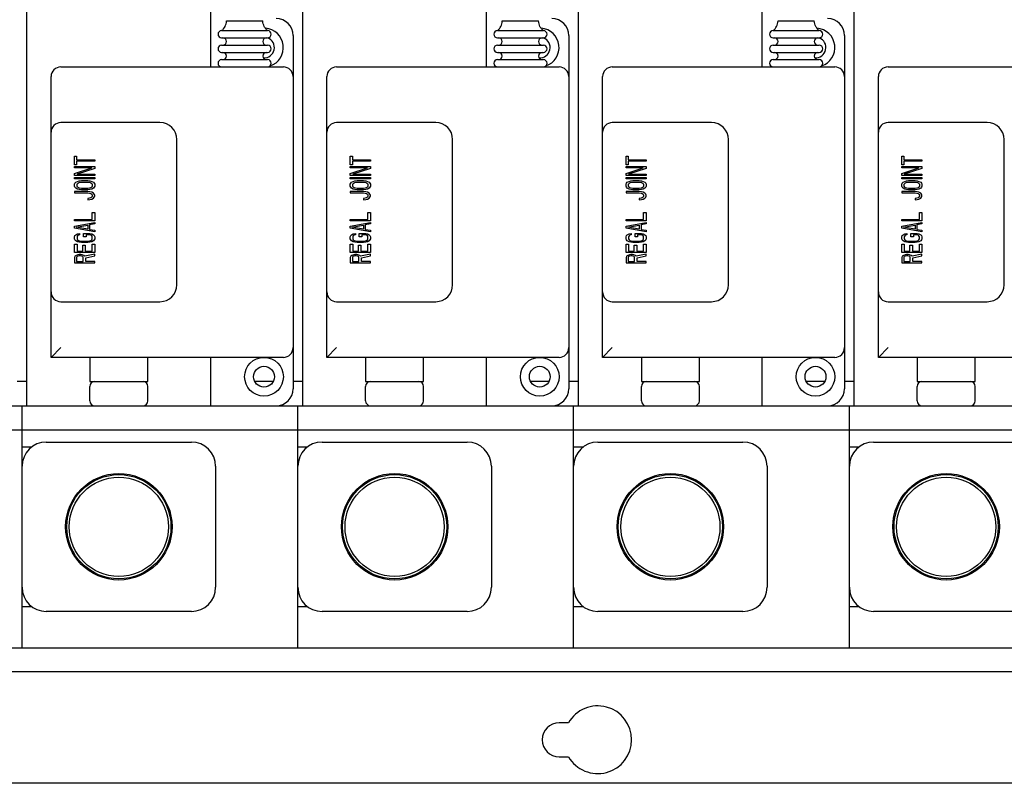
# Model space of a CAD drawing. Header units: millimetres. Extents: x 0 to 1678, y 0 to 1186.
# Tile 6 of 17: x 748 to 952, y 440 to 598. Entities that reach past the tile are written whole.
import ezdxf

# ---------------------------------------------------------------- set-up
doc = ezdxf.new("R2010")
doc.units = ezdxf.units.MM
doc.header["$LTSCALE"] = 92.51
doc.layers.get('0').update_dxf_attribs({"linetype": 'CONTINUOUS'})
doc.layers.add('02___PRT_ALL_AXES', color=7, linetype='CONTINUOUS')
doc.layers.add('13_ALL_COSM_SKETCH', color=7, linetype='CONTINUOUS')

msp = doc.modelspace()

# ---------------------------------------------------------------- linework, layer by layer
at = {"color": 7, "linetype": 'Continuous'}
for p, q in [((749.87, 518.43), (749.87, 605.93)), ((787.87, 588.43), (787.87, 605.93)), ((806.87, 518.43), (806.87, 605.93)), ((844.87, 588.43), (844.87, 605.93)), ((863.87, 518.43), (863.87, 605.93)), ((901.87, 588.43), (901.87, 605.93)), ((920.87, 518.43), (920.87, 605.93)), ((804.87, 594.93), (804.87, 521.93)), ((861.87, 594.93), (861.87, 521.93)), ((918.87, 594.93), (918.87, 521.93)), ((756.87, 588.43), (802.87, 588.43)), ((813.87, 588.43), (859.87, 588.43)), ((870.87, 588.43), (916.87, 588.43)), ((927.87, 588.43), (973.87, 588.43)), ((754.87, 528.43), (754.87, 586.43)), ((811.87, 528.43), (811.87, 586.43)), ((868.87, 528.43), (868.87, 586.43)), ((925.87, 528.43), (925.87, 586.43)), ((777.37, 576.93), (756.87, 576.93)), ((834.37, 576.93), (813.87, 576.93)), ((891.37, 576.93), (870.87, 576.93)), ((948.37, 576.93), (927.87, 576.93)), ((780.87, 543.43), (780.87, 573.43)), ((837.87, 543.43), (837.87, 573.43)), ((894.87, 543.43), (894.87, 573.43)), ((951.87, 543.43), (951.87, 573.43)), ((756.87, 539.93), (777.37, 539.93)), ((813.87, 539.93), (834.37, 539.93)), ((870.87, 539.93), (891.37, 539.93)), ((927.87, 539.93), (948.37, 539.93)), ((754.87, 528.43), (756.87, 530.43)), ((811.87, 528.43), (813.87, 530.43)), ((868.87, 528.43), (870.87, 530.43)), ((925.87, 528.43), (927.87, 530.43)), ((802.87, 528.43), (754.87, 528.43)), ((762.87, 528.43), (762.87, 523.43)), ((774.87, 523.43), (774.87, 528.43)), ((787.87, 518.43), (787.87, 528.43)), ((859.87, 528.43), (811.87, 528.43)), ((819.87, 528.43), (819.87, 523.43)), ((831.87, 523.43), (831.87, 528.43)), ((844.87, 518.43), (844.87, 528.43)), ((916.87, 528.43), (868.87, 528.43)), ((876.87, 528.43), (876.87, 523.43)), ((888.87, 523.43), (888.87, 528.43)), ((901.87, 518.43), (901.87, 528.43)), ((973.87, 528.43), (925.87, 528.43)), ((933.87, 528.43), (933.87, 523.43)), ((945.87, 523.43), (945.87, 528.43)), ((762.87, 523.43), (774.87, 523.43)), ((819.87, 523.43), (831.87, 523.43)), ((876.87, 523.43), (888.87, 523.43)), ((933.87, 523.43), (945.87, 523.43)), ((762.87, 519.43), (762.87, 522.43)), ((774.87, 519.43), (774.87, 522.43)), ((819.87, 519.43), (819.87, 522.43)), ((831.87, 519.43), (831.87, 522.43)), ((876.87, 519.43), (876.87, 522.43)), ((888.87, 519.43), (888.87, 522.43)), ((933.87, 519.43), (933.87, 522.43)), ((945.87, 519.43), (945.87, 522.43)), ((569.87, 518.43), (1155.87, 518.43)), ((748.87, 468.43), (748.87, 518.43)), ((805.87, 468.43), (805.87, 518.43)), ((862.87, 468.43), (862.87, 518.43)), ((919.87, 468.43), (919.87, 518.43)), ((577.87, 513.43), (1147.87, 513.43)), ((753.87, 510.93), (783.87, 510.93)), ((810.87, 510.93), (840.87, 510.93)), ((867.87, 510.93), (897.87, 510.93)), ((924.87, 510.93), (954.87, 510.93)), ((748.87, 509.93), (750.87, 509.93)), ((805.87, 509.93), (807.87, 509.93)), ((862.87, 509.93), (864.87, 509.93)), ((919.87, 509.93), (921.87, 509.93)), ((788.87, 505.93), (788.87, 480.93)), ((845.87, 505.93), (845.87, 480.93)), ((902.87, 505.93), (902.87, 480.93)), ((748.87, 476.93), (750.87, 476.93)), ((805.87, 476.93), (807.87, 476.93)), ((862.87, 476.93), (864.87, 476.93)), ((919.87, 476.93), (921.87, 476.93)), ((783.87, 475.93), (753.87, 475.93)), ((840.87, 475.93), (810.87, 475.93)), ((897.87, 475.93), (867.87, 475.93)), ((954.87, 475.93), (924.87, 475.93)), ((569.87, 468.43), (1155.87, 468.43))]:
    msp.add_line(p, q, dxfattribs=at)
at = {"color": 3, "linetype": 'Continuous'}
for p, q in [((749.87, 523.43), (747.87, 523.43)), ((800.77, 523.43), (796.98, 523.43)), ((806.87, 523.43), (804.87, 523.43)), ((857.77, 523.43), (853.98, 523.43)), ((863.87, 523.43), (861.87, 523.43)), ((914.77, 523.43), (910.98, 523.43)), ((920.87, 523.43), (918.87, 523.43)), ((1152.87, 463.43), (572.87, 463.43)), ((861.81, 452.93), (859.87, 452.93)), ((859.87, 445.93), (861.81, 445.93)), ((1189.77, 440.43), (694.37, 440.43))]:
    msp.add_line(p, q, dxfattribs=at)
at = {"color": 7, "linetype": 'Continuous'}
for centre, radius in [((768.87, 493.43), 11), ((768.87, 493.43), 10.77), ((768.87, 493.43), 10.25), ((825.87, 493.43), 11), ((825.87, 493.43), 10.77), ((825.87, 493.43), 10.25), ((882.87, 493.43), 11), ((882.87, 493.43), 10.77), ((882.87, 493.43), 10.25), ((939.87, 493.43), 11), ((939.87, 493.43), 10.77), ((939.87, 493.43), 10.25)]:
    msp.add_circle(centre, radius, dxfattribs=at)
for centre, radius, start, end in [((801.37, 594.93), 3.5, 0, 90), ((858.37, 594.93), 3.5, 0, 90), ((915.37, 594.93), 3.5, 0, 90), ((756.87, 586.43), 2, 90, 180), ((802.87, 586.43), 2, 0, 90), ((813.87, 586.43), 2, 90, 180), ((859.87, 586.43), 2, 0, 90), ((870.87, 586.43), 2, 90, 180), ((916.87, 586.43), 2, 0, 90), ((927.87, 586.43), 2, 90, 180), ((756.87, 574.93), 2, 90, 180), ((777.37, 573.43), 3.5, 0, 90), ((813.87, 574.93), 2, 90, 180), ((834.37, 573.43), 3.5, 0, 90), ((870.87, 574.93), 2, 90, 180), ((891.37, 573.43), 3.5, 0, 90), ((927.87, 574.93), 2, 90, 180), ((948.37, 573.43), 3.5, 0, 90), ((777.37, 543.43), 3.5, 270, 360), ((834.37, 543.43), 3.5, 270, 360), ((891.37, 543.43), 3.5, 270, 360), ((948.37, 543.43), 3.5, 270, 360), ((756.87, 541.93), 2, 180, 270), ((813.87, 541.93), 2, 180, 270), ((870.87, 541.93), 2, 180, 270), ((927.87, 541.93), 2, 180, 270), ((802.87, 530.43), 2, 270, 360), ((859.87, 530.43), 2, 270, 360), ((916.87, 530.43), 2, 270, 360), ((763.87, 522.43), 1, 90, 180), ((773.87, 522.43), 1, 0, 90), ((820.87, 522.43), 1, 90, 180), ((830.87, 522.43), 1, 0, 90), ((877.87, 522.43), 1, 90, 180), ((887.87, 522.43), 1, 0, 90), ((934.87, 522.43), 1, 90, 180), ((944.87, 522.43), 1, 0, 90), ((801.37, 521.93), 3.5, 270, 360), ((858.37, 521.93), 3.5, 270, 360), ((915.37, 521.93), 3.5, 270, 360), ((763.87, 519.43), 1, 180, 270), ((773.87, 519.43), 1, 270, 360), ((820.87, 519.43), 1, 180, 270), ((830.87, 519.43), 1, 270, 360), ((877.87, 519.43), 1, 180, 270), ((887.87, 519.43), 1, 270, 360), ((934.87, 519.43), 1, 180, 270), ((944.87, 519.43), 1, 270, 360), ((753.87, 505.93), 5, 90, 180), ((783.87, 505.93), 5, 0, 90), ((810.87, 505.93), 5, 90, 180), ((840.87, 505.93), 5, 0, 90), ((867.87, 505.93), 5, 90, 180), ((897.87, 505.93), 5, 0, 90), ((924.87, 505.93), 5, 90, 180), ((753.87, 480.93), 5, 180, 270), ((783.87, 480.93), 5, 270, 360), ((810.87, 480.93), 5, 180, 270), ((840.87, 480.93), 5, 270, 360), ((867.87, 480.93), 5, 180, 270), ((897.87, 480.93), 5, 270, 360), ((924.87, 480.93), 5, 180, 270)]:
    msp.add_arc(centre, radius, start, end, dxfattribs=at)
at = {"color": 3, "linetype": 'Continuous'}
for centre, radius, start, end in [((867.87, 449.43), 7, 210, 150), ((859.87, 449.43), 3.5, 90, 270)]:
    msp.add_arc(centre, radius, start, end, dxfattribs=at)
at = {"layer": '02___PRT_ALL_AXES', "color": 7, "linetype": 'Continuous'}
for p, q in [((791.12, 597.93), (798.62, 597.93)), ((848.12, 597.93), (855.62, 597.93)), ((905.12, 597.93), (912.62, 597.93)), ((790.12, 595.93), (799.62, 595.93)), ((790.12, 594.43), (799.62, 594.43)), ((847.12, 595.93), (856.62, 595.93)), ((847.12, 594.43), (856.62, 594.43)), ((904.12, 595.93), (913.62, 595.93)), ((904.12, 594.43), (913.62, 594.43)), ((790.12, 592.93), (799.62, 592.93)), ((847.12, 592.93), (856.62, 592.93)), ((904.12, 592.93), (913.62, 592.93)), ((790.12, 591.43), (799.62, 591.43)), ((847.12, 591.43), (856.62, 591.43)), ((904.12, 591.43), (913.62, 591.43)), ((790.12, 589.93), (799.62, 589.93)), ((847.12, 589.93), (856.62, 589.93)), ((904.12, 589.93), (913.62, 589.93))]:
    msp.add_line(p, q, dxfattribs=at)
for centre, radius in [((798.87, 524.43), 4), ((855.87, 524.43), 4), ((912.87, 524.43), 4), ((798.87, 524.43), 2.15), ((855.87, 524.43), 2.15), ((912.87, 524.43), 2.15)]:
    msp.add_circle(centre, radius, dxfattribs=at)
for centre, radius, start, end in [((798.87, 592.43), 4, 288.4755, 85.6871), ((855.87, 592.43), 4, 288.4755, 85.6871), ((912.87, 592.43), 4, 288.4755, 85.6871), ((790.12, 595.18), 0.75, 90, 270), ((790.37, 593.68), 0.75, 270, 90), ((799.37, 593.68), 0.75, 90, 270), ((798.87, 592.43), 2.15, 266.3286, 68.8857), ((799.62, 595.18), 0.75, 270, 90), ((847.12, 595.18), 0.75, 90, 270), ((847.37, 593.68), 0.75, 270, 90), ((856.37, 593.68), 0.75, 90, 270), ((855.87, 592.43), 2.15, 266.3286, 68.8857), ((856.62, 595.18), 0.75, 270, 90), ((904.12, 595.18), 0.75, 90, 270), ((904.37, 593.68), 0.75, 270, 90), ((913.37, 593.68), 0.75, 90, 270), ((912.87, 592.43), 2.15, 266.3286, 68.8857), ((913.62, 595.18), 0.75, 270, 90), ((790.12, 592.18), 0.75, 90, 270), ((799.62, 592.18), 0.75, 270, 90), ((847.12, 592.18), 0.75, 90, 270), ((856.62, 592.18), 0.75, 270, 90), ((904.12, 592.18), 0.75, 90, 270), ((913.62, 592.18), 0.75, 270, 90), ((790.37, 590.68), 0.75, 270, 90), ((799.37, 590.68), 0.75, 90, 270), ((847.37, 590.68), 0.75, 270, 90), ((856.37, 590.68), 0.75, 90, 270), ((904.37, 590.68), 0.75, 270, 90), ((913.37, 590.68), 0.75, 90, 270), ((790.12, 589.18), 0.75, 90, 270), ((799.62, 589.18), 0.75, 270, 90), ((847.12, 589.18), 0.75, 90, 270), ((856.62, 589.18), 0.75, 270, 90), ((904.12, 589.18), 0.75, 90, 270), ((913.62, 589.18), 0.75, 270, 90)]:
    msp.add_arc(centre, radius, start, end, dxfattribs=at)
for points in [[(790.12, 595.93), (790.27, 596.05), (790.54, 596.31), (790.84, 596.79), (791.05, 597.34), (791.11, 597.73), (791.12, 597.93)], [(799.62, 595.93), (799.48, 596.05), (799.21, 596.31), (798.9, 596.79), (798.7, 597.34), (798.64, 597.73), (798.62, 597.93)], [(847.12, 595.93), (847.27, 596.05), (847.54, 596.31), (847.84, 596.79), (848.05, 597.34), (848.11, 597.73), (848.12, 597.93)], [(856.62, 595.93), (856.48, 596.05), (856.21, 596.31), (855.9, 596.79), (855.7, 597.34), (855.64, 597.73), (855.62, 597.93)], [(904.12, 595.93), (904.27, 596.05), (904.54, 596.31), (904.84, 596.79), (905.05, 597.34), (905.11, 597.73), (905.12, 597.93)], [(913.62, 595.93), (913.48, 596.05), (913.21, 596.31), (912.9, 596.79), (912.7, 597.34), (912.64, 597.73), (912.62, 597.93)]]:
    msp.add_open_spline(points, degree=3, knots=[0, 0, 0, 0, 0.245846, 0.486989, 0.734854, 1, 1, 1, 1], dxfattribs=at)
at = {"layer": '13_ALL_COSM_SKETCH', "color": 7, "linetype": 'Continuous'}
for p, q in [((759.7, 568.23), (759.7, 570.02)), ((759.7, 570.02), (760.14, 570.02)), ((760.14, 570.02), (760.14, 569.26)), ((816.7, 568.23), (816.7, 570.02)), ((816.7, 570.02), (817.14, 570.02)), ((817.14, 570.02), (817.14, 569.26)), ((873.7, 570.02), (874.14, 570.02)), ((873.7, 568.23), (873.7, 570.02)), ((874.14, 570.02), (874.14, 569.26)), ((930.7, 570.02), (931.14, 570.02)), ((930.7, 568.23), (930.7, 570.02)), ((931.14, 570.02), (931.14, 569.26)), ((760.14, 568.23), (759.7, 568.23)), ((759.7, 567.57), (759.7, 567.85)), ((759.7, 567.85), (763.87, 567.85)), ((760.14, 569.26), (763.87, 569.26)), ((760.14, 568.98), (760.14, 568.23)), ((763.87, 568.98), (760.14, 568.98)), ((763.87, 569.26), (763.87, 568.98)), ((763.87, 567.85), (763.87, 567.43)), ((817.14, 568.23), (816.7, 568.23)), ((816.7, 567.57), (816.7, 567.85)), ((816.7, 567.85), (820.87, 567.85)), ((817.14, 569.26), (820.87, 569.26)), ((817.14, 568.98), (817.14, 568.23)), ((820.87, 568.98), (817.14, 568.98)), ((820.87, 569.26), (820.87, 568.98)), ((820.87, 567.85), (820.87, 567.43)), ((874.14, 568.23), (873.7, 568.23)), ((873.7, 567.85), (877.87, 567.85)), ((873.7, 567.57), (873.7, 567.85)), ((874.14, 569.26), (877.87, 569.26)), ((877.87, 568.98), (874.14, 568.98)), ((874.14, 568.98), (874.14, 568.23)), ((877.87, 569.26), (877.87, 568.98)), ((877.87, 567.85), (877.87, 567.43)), ((931.14, 568.23), (930.7, 568.23)), ((930.7, 567.85), (934.87, 567.85)), ((930.7, 567.57), (930.7, 567.85)), ((931.14, 569.26), (934.87, 569.26)), ((934.87, 568.98), (931.14, 568.98)), ((931.14, 568.98), (931.14, 568.23)), ((934.87, 569.26), (934.87, 568.98)), ((934.87, 567.85), (934.87, 567.43)), ((763.25, 567.57), (759.7, 567.57)), ((759.7, 566.39), (763.25, 567.57)), ((759.7, 565.97), (759.7, 566.39)), ((763.87, 565.97), (759.7, 565.97)), ((763.87, 567.43), (760.23, 566.25)), ((760.23, 566.25), (763.87, 566.25)), ((763.87, 566.25), (763.87, 565.97)), ((820.25, 567.57), (816.7, 567.57)), ((816.7, 566.39), (820.25, 567.57)), ((816.7, 565.97), (816.7, 566.39)), ((820.87, 565.97), (816.7, 565.97)), ((820.87, 567.43), (817.23, 566.25)), ((817.23, 566.25), (820.87, 566.25)), ((820.87, 566.25), (820.87, 565.97)), ((877.25, 567.57), (873.7, 567.57)), ((873.7, 566.39), (877.25, 567.57)), ((873.7, 565.97), (873.7, 566.39)), ((877.87, 565.97), (873.7, 565.97)), ((877.87, 567.43), (874.23, 566.25)), ((874.23, 566.25), (877.87, 566.25)), ((877.87, 566.25), (877.87, 565.97)), ((934.25, 567.57), (930.7, 567.57)), ((930.7, 566.39), (934.25, 567.57)), ((930.7, 565.97), (930.7, 566.39)), ((934.87, 565.97), (930.7, 565.97)), ((934.87, 567.43), (931.23, 566.25)), ((931.23, 566.25), (934.87, 566.25)), ((934.87, 566.25), (934.87, 565.97)), ((759.7, 565.31), (759.7, 565.59)), ((759.7, 565.59), (763.87, 565.59)), ((763.87, 565.31), (759.7, 565.31)), ((759.7, 564.18), (759.79, 564.41)), ((759.7, 563.8), (759.7, 564.18)), ((759.79, 563.57), (759.7, 563.8)), ((759.79, 564.41), (759.97, 564.6)), ((759.97, 564.6), (760.32, 564.79)), ((760.23, 564.18), (760.32, 564.37)), ((760.23, 563.8), (760.23, 564.18)), ((760.32, 563.61), (760.23, 563.8)), ((760.32, 564.79), (760.68, 564.89)), ((760.32, 564.37), (760.5, 564.51)), ((760.5, 564.51), (760.76, 564.6)), ((760.68, 564.89), (761.12, 564.93)), ((760.76, 564.6), (761.12, 564.65)), ((761.12, 564.93), (762.45, 564.93)), ((761.12, 564.65), (762.45, 564.65)), ((762.45, 564.93), (762.9, 564.89)), ((762.45, 564.65), (762.81, 564.6)), ((762.81, 564.6), (763.07, 564.51)), ((762.9, 564.89), (763.25, 564.79)), ((763.07, 564.51), (763.25, 564.37)), ((763.25, 564.79), (763.61, 564.6)), ((763.25, 564.37), (763.34, 564.18)), ((763.34, 563.8), (763.25, 563.61)), ((763.34, 564.18), (763.34, 563.8)), ((763.61, 564.6), (763.78, 564.41)), ((763.78, 564.41), (763.87, 564.18)), ((763.87, 563.8), (763.78, 563.57)), ((763.87, 565.59), (763.87, 565.31)), ((763.87, 564.18), (763.87, 563.8)), ((816.7, 565.31), (816.7, 565.59)), ((816.7, 565.59), (820.87, 565.59)), ((820.87, 565.31), (816.7, 565.31)), ((816.7, 564.18), (816.79, 564.41)), ((816.7, 563.8), (816.7, 564.18)), ((816.79, 563.57), (816.7, 563.8)), ((816.79, 564.41), (816.97, 564.6)), ((816.97, 564.6), (817.32, 564.79)), ((817.23, 564.18), (817.32, 564.37)), ((817.23, 563.8), (817.23, 564.18)), ((817.32, 563.61), (817.23, 563.8)), ((817.32, 564.79), (817.68, 564.89)), ((817.32, 564.37), (817.5, 564.51)), ((817.5, 564.51), (817.76, 564.6)), ((817.68, 564.89), (818.12, 564.93)), ((817.76, 564.6), (818.12, 564.65)), ((818.12, 564.93), (819.45, 564.93)), ((818.12, 564.65), (819.45, 564.65)), ((819.45, 564.93), (819.9, 564.89)), ((819.45, 564.65), (819.81, 564.6)), ((819.81, 564.6), (820.07, 564.51)), ((819.9, 564.89), (820.25, 564.79)), ((820.07, 564.51), (820.25, 564.37)), ((820.25, 564.79), (820.61, 564.6)), ((820.25, 564.37), (820.34, 564.18)), ((820.34, 563.8), (820.25, 563.61)), ((820.34, 564.18), (820.34, 563.8)), ((820.61, 564.6), (820.78, 564.41)), ((820.78, 564.41), (820.87, 564.18)), ((820.87, 563.8), (820.78, 563.57)), ((820.87, 565.59), (820.87, 565.31)), ((820.87, 564.18), (820.87, 563.8)), ((873.7, 565.59), (877.87, 565.59)), ((873.7, 565.31), (873.7, 565.59)), ((877.87, 565.31), (873.7, 565.31)), ((873.7, 564.18), (873.79, 564.41)), ((873.7, 563.8), (873.7, 564.18)), ((873.79, 563.57), (873.7, 563.8)), ((873.79, 564.41), (873.97, 564.6)), ((873.97, 564.6), (874.32, 564.79)), ((874.23, 564.18), (874.32, 564.37)), ((874.23, 563.8), (874.23, 564.18)), ((874.32, 563.61), (874.23, 563.8)), ((874.32, 564.79), (874.68, 564.89)), ((874.32, 564.37), (874.5, 564.51)), ((874.5, 564.51), (874.76, 564.6)), ((874.68, 564.89), (875.12, 564.93)), ((874.76, 564.6), (875.12, 564.65)), ((875.12, 564.93), (876.45, 564.93)), ((875.12, 564.65), (876.45, 564.65)), ((876.45, 564.93), (876.9, 564.89)), ((876.45, 564.65), (876.81, 564.6)), ((876.81, 564.6), (877.07, 564.51)), ((876.9, 564.89), (877.25, 564.79)), ((877.07, 564.51), (877.25, 564.37)), ((877.25, 564.79), (877.61, 564.6)), ((877.25, 564.37), (877.34, 564.18)), ((877.34, 563.8), (877.25, 563.61)), ((877.34, 564.18), (877.34, 563.8)), ((877.61, 564.6), (877.78, 564.41)), ((877.78, 564.41), (877.87, 564.18)), ((877.87, 563.8), (877.78, 563.57)), ((877.87, 565.59), (877.87, 565.31)), ((877.87, 564.18), (877.87, 563.8)), ((930.7, 565.59), (934.87, 565.59)), ((930.7, 565.31), (930.7, 565.59)), ((934.87, 565.31), (930.7, 565.31)), ((930.7, 564.18), (930.79, 564.41)), ((930.7, 563.8), (930.7, 564.18)), ((930.79, 563.57), (930.7, 563.8)), ((930.79, 564.41), (930.97, 564.6)), ((930.97, 564.6), (931.32, 564.79)), ((931.23, 564.18), (931.32, 564.37)), ((931.23, 563.8), (931.23, 564.18)), ((931.32, 563.61), (931.23, 563.8)), ((931.32, 564.79), (931.68, 564.89)), ((931.32, 564.37), (931.5, 564.51)), ((931.5, 564.51), (931.76, 564.6)), ((931.68, 564.89), (932.12, 564.93)), ((931.76, 564.6), (932.12, 564.65)), ((932.12, 564.93), (933.45, 564.93)), ((932.12, 564.65), (933.45, 564.65)), ((933.45, 564.93), (933.9, 564.89)), ((933.45, 564.65), (933.81, 564.6)), ((933.81, 564.6), (934.07, 564.51)), ((933.9, 564.89), (934.25, 564.79)), ((934.07, 564.51), (934.25, 564.37)), ((934.25, 564.79), (934.61, 564.6)), ((934.25, 564.37), (934.34, 564.18)), ((934.34, 563.8), (934.25, 563.61)), ((934.34, 564.18), (934.34, 563.8)), ((934.61, 564.6), (934.78, 564.41)), ((934.78, 564.41), (934.87, 564.18)), ((934.87, 563.8), (934.78, 563.57)), ((934.87, 565.59), (934.87, 565.31)), ((934.87, 564.18), (934.87, 563.8)), ((759.7, 562.67), (759.7, 562.39)), ((762.45, 562.67), (759.7, 562.67)), ((759.7, 562.39), (762.45, 562.39)), ((759.97, 563.38), (759.79, 563.57)), ((760.32, 563.19), (759.97, 563.38)), ((760.5, 563.47), (760.32, 563.61)), ((760.68, 563.1), (760.32, 563.19)), ((760.76, 563.38), (760.5, 563.47)), ((761.12, 563.05), (760.68, 563.1)), ((761.12, 563.33), (760.76, 563.38)), ((762.45, 563.33), (761.12, 563.33)), ((762.45, 563.05), (761.12, 563.05)), ((762.81, 563.38), (762.45, 563.33)), ((762.9, 563.1), (762.45, 563.05)), ((762.9, 562.62), (762.45, 562.67)), ((762.45, 562.39), (762.81, 562.34)), ((763.07, 563.47), (762.81, 563.38)), ((762.81, 562.34), (763.07, 562.25)), ((763.25, 563.19), (762.9, 563.1)), ((763.25, 562.53), (762.9, 562.62)), ((763.25, 563.61), (763.07, 563.47)), ((763.07, 562.25), (763.25, 562.11)), ((763.61, 563.38), (763.25, 563.19)), ((763.61, 562.34), (763.25, 562.53)), ((763.25, 562.11), (763.34, 561.92)), ((763.34, 561.92), (763.34, 561.73)), ((763.78, 563.57), (763.61, 563.38)), ((763.78, 562.15), (763.61, 562.34)), ((763.87, 561.92), (763.78, 562.15)), ((763.87, 561.73), (763.87, 561.92)), ((816.7, 562.67), (816.7, 562.39)), ((819.45, 562.67), (816.7, 562.67)), ((816.7, 562.39), (819.45, 562.39)), ((816.97, 563.38), (816.79, 563.57)), ((817.32, 563.19), (816.97, 563.38)), ((817.5, 563.47), (817.32, 563.61)), ((817.68, 563.1), (817.32, 563.19)), ((817.76, 563.38), (817.5, 563.47)), ((818.12, 563.05), (817.68, 563.1)), ((818.12, 563.33), (817.76, 563.38)), ((819.45, 563.33), (818.12, 563.33)), ((819.45, 563.05), (818.12, 563.05)), ((819.81, 563.38), (819.45, 563.33)), ((819.9, 563.1), (819.45, 563.05)), ((819.9, 562.62), (819.45, 562.67)), ((819.45, 562.39), (819.81, 562.34)), ((820.07, 563.47), (819.81, 563.38)), ((819.81, 562.34), (820.07, 562.25)), ((820.25, 563.19), (819.9, 563.1)), ((820.25, 562.53), (819.9, 562.62)), ((820.25, 563.61), (820.07, 563.47)), ((820.07, 562.25), (820.25, 562.11)), ((820.61, 563.38), (820.25, 563.19)), ((820.61, 562.34), (820.25, 562.53)), ((820.25, 562.11), (820.34, 561.92)), ((820.34, 561.92), (820.34, 561.73)), ((820.78, 563.57), (820.61, 563.38)), ((820.78, 562.15), (820.61, 562.34)), ((820.87, 561.92), (820.78, 562.15)), ((820.87, 561.73), (820.87, 561.92)), ((876.45, 562.67), (873.7, 562.67)), ((873.7, 562.67), (873.7, 562.39)), ((873.7, 562.39), (876.45, 562.39)), ((873.97, 563.38), (873.79, 563.57)), ((874.32, 563.19), (873.97, 563.38)), ((874.5, 563.47), (874.32, 563.61)), ((874.68, 563.1), (874.32, 563.19)), ((874.76, 563.38), (874.5, 563.47)), ((875.12, 563.05), (874.68, 563.1)), ((875.12, 563.33), (874.76, 563.38)), ((876.45, 563.33), (875.12, 563.33)), ((876.45, 563.05), (875.12, 563.05)), ((876.81, 563.38), (876.45, 563.33)), ((876.9, 563.1), (876.45, 563.05)), ((876.9, 562.62), (876.45, 562.67)), ((876.45, 562.39), (876.81, 562.34)), ((877.07, 563.47), (876.81, 563.38)), ((876.81, 562.34), (877.07, 562.25)), ((877.25, 563.19), (876.9, 563.1)), ((877.25, 562.53), (876.9, 562.62)), ((877.25, 563.61), (877.07, 563.47)), ((877.07, 562.25), (877.25, 562.11)), ((877.61, 563.38), (877.25, 563.19)), ((877.61, 562.34), (877.25, 562.53)), ((877.25, 562.11), (877.34, 561.92)), ((877.34, 561.92), (877.34, 561.73)), ((877.78, 563.57), (877.61, 563.38)), ((877.78, 562.15), (877.61, 562.34)), ((877.87, 561.92), (877.78, 562.15)), ((877.87, 561.73), (877.87, 561.92)), ((933.45, 562.67), (930.7, 562.67)), ((930.7, 562.67), (930.7, 562.39)), ((930.7, 562.39), (933.45, 562.39)), ((930.97, 563.38), (930.79, 563.57)), ((931.32, 563.19), (930.97, 563.38)), ((931.5, 563.47), (931.32, 563.61)), ((931.68, 563.1), (931.32, 563.19)), ((931.76, 563.38), (931.5, 563.47)), ((932.12, 563.05), (931.68, 563.1)), ((932.12, 563.33), (931.76, 563.38)), ((933.45, 563.33), (932.12, 563.33)), ((933.45, 563.05), (932.12, 563.05)), ((933.81, 563.38), (933.45, 563.33)), ((933.9, 563.1), (933.45, 563.05)), ((933.9, 562.62), (933.45, 562.67)), ((933.45, 562.39), (933.81, 562.34)), ((934.07, 563.47), (933.81, 563.38)), ((933.81, 562.34), (934.07, 562.25)), ((934.25, 563.19), (933.9, 563.1)), ((934.25, 562.53), (933.9, 562.62)), ((934.25, 563.61), (934.07, 563.47)), ((934.07, 562.25), (934.25, 562.11)), ((934.61, 563.38), (934.25, 563.19)), ((934.61, 562.34), (934.25, 562.53)), ((934.25, 562.11), (934.34, 561.92)), ((934.34, 561.92), (934.34, 561.73)), ((934.78, 563.57), (934.61, 563.38)), ((934.78, 562.15), (934.61, 562.34)), ((934.87, 561.92), (934.78, 562.15)), ((934.87, 561.73), (934.87, 561.92)), ((762.81, 561.31), (762.45, 561.26)), ((762.45, 561.26), (762.45, 560.98)), ((762.45, 560.98), (762.9, 561.02)), ((763.07, 561.4), (762.81, 561.31)), ((762.9, 561.02), (763.25, 561.12)), ((763.25, 561.54), (763.07, 561.4)), ((763.34, 561.73), (763.25, 561.54)), ((763.25, 561.12), (763.61, 561.31)), ((763.61, 561.31), (763.78, 561.49)), ((763.78, 561.49), (763.87, 561.73)), ((819.81, 561.31), (819.45, 561.26)), ((819.45, 561.26), (819.45, 560.98)), ((819.45, 560.98), (819.9, 561.02)), ((820.07, 561.4), (819.81, 561.31)), ((819.9, 561.02), (820.25, 561.12)), ((820.25, 561.54), (820.07, 561.4)), ((820.34, 561.73), (820.25, 561.54)), ((820.25, 561.12), (820.61, 561.31)), ((820.61, 561.31), (820.78, 561.49)), ((820.78, 561.49), (820.87, 561.73)), ((876.81, 561.31), (876.45, 561.26)), ((876.45, 561.26), (876.45, 560.98)), ((876.45, 560.98), (876.9, 561.02)), ((877.07, 561.4), (876.81, 561.31)), ((876.9, 561.02), (877.25, 561.12)), ((877.25, 561.54), (877.07, 561.4)), ((877.34, 561.73), (877.25, 561.54)), ((877.25, 561.12), (877.61, 561.31)), ((877.61, 561.31), (877.78, 561.49)), ((877.78, 561.49), (877.87, 561.73)), ((933.81, 561.31), (933.45, 561.26)), ((933.45, 561.26), (933.45, 560.98)), ((933.45, 560.98), (933.9, 561.02)), ((934.07, 561.4), (933.81, 561.31)), ((933.9, 561.02), (934.25, 561.12)), ((934.25, 561.54), (934.07, 561.4)), ((934.34, 561.73), (934.25, 561.54)), ((934.25, 561.12), (934.61, 561.31)), ((934.61, 561.31), (934.78, 561.49)), ((934.78, 561.49), (934.87, 561.73)), ((763.34, 556.93), (763.34, 558.34)), ((763.34, 558.34), (763.87, 558.34)), ((763.87, 558.34), (763.87, 556.64)), ((820.34, 556.93), (820.34, 558.34)), ((820.34, 558.34), (820.87, 558.34)), ((820.87, 558.34), (820.87, 556.64)), ((877.34, 558.34), (877.87, 558.34)), ((877.34, 556.93), (877.34, 558.34)), ((877.87, 558.34), (877.87, 556.64)), ((934.34, 558.34), (934.87, 558.34)), ((934.34, 556.93), (934.34, 558.34)), ((934.87, 558.34), (934.87, 556.64)), ((759.7, 556.64), (759.7, 556.93)), ((759.7, 556.93), (763.34, 556.93)), ((763.87, 556.64), (759.7, 556.64)), ((759.7, 555.51), (763.87, 556.27)), ((760.05, 555.33), (762.45, 555.75)), ((762.45, 555.75), (762.45, 554.9)), ((763.87, 555.98), (762.81, 555.8)), ((762.81, 555.8), (762.81, 554.85)), ((763.87, 556.27), (763.87, 555.98)), ((816.7, 556.64), (816.7, 556.93)), ((816.7, 556.93), (820.34, 556.93)), ((820.87, 556.64), (816.7, 556.64)), ((816.7, 555.51), (820.87, 556.27)), ((817.05, 555.33), (819.45, 555.75)), ((819.45, 555.75), (819.45, 554.9)), ((820.87, 555.98), (819.81, 555.8)), ((819.81, 555.8), (819.81, 554.85)), ((820.87, 556.27), (820.87, 555.98)), ((873.7, 556.93), (877.34, 556.93)), ((873.7, 556.64), (873.7, 556.93)), ((877.87, 556.64), (873.7, 556.64)), ((873.7, 555.51), (877.87, 556.27)), ((874.05, 555.33), (876.45, 555.75)), ((876.45, 555.75), (876.45, 554.9)), ((877.87, 555.98), (876.81, 555.8)), ((876.81, 555.8), (876.81, 554.85)), ((877.87, 556.27), (877.87, 555.98)), ((930.7, 556.93), (934.34, 556.93)), ((930.7, 556.64), (930.7, 556.93)), ((934.87, 556.64), (930.7, 556.64)), ((930.7, 555.51), (934.87, 556.27)), ((931.05, 555.33), (933.45, 555.75)), ((933.45, 555.75), (933.45, 554.9)), ((934.87, 555.98), (933.81, 555.8)), ((933.81, 555.8), (933.81, 554.85)), ((934.87, 556.27), (934.87, 555.98)), ((759.7, 555.14), (759.7, 555.51)), ((763.87, 554.38), (759.7, 555.14)), ((759.79, 553.58), (759.97, 553.77)), ((759.97, 553.77), (760.32, 553.96)), ((762.45, 554.9), (760.05, 555.33)), ((760.32, 553.96), (760.76, 554.01)), ((760.5, 553.68), (760.32, 553.54)), ((760.76, 553.72), (760.5, 553.68)), ((760.76, 554.01), (760.76, 553.72)), ((761.56, 553.3), (761.56, 554.01)), ((761.56, 554.01), (762.9, 554.01)), ((762.1, 553.72), (762.1, 553.3)), ((762.81, 553.72), (762.1, 553.72)), ((762.81, 554.85), (763.87, 554.67)), ((763.07, 553.68), (762.81, 553.72)), ((762.9, 554.01), (763.25, 553.96)), ((763.25, 553.54), (763.07, 553.68)), ((763.25, 553.96), (763.61, 553.77)), ((763.61, 553.77), (763.78, 553.58)), ((763.87, 554.67), (763.87, 554.38)), ((816.7, 555.14), (816.7, 555.51)), ((820.87, 554.38), (816.7, 555.14)), ((816.79, 553.58), (816.97, 553.77)), ((816.97, 553.77), (817.32, 553.96)), ((819.45, 554.9), (817.05, 555.33)), ((817.32, 553.96), (817.76, 554.01)), ((817.5, 553.68), (817.32, 553.54)), ((817.76, 553.72), (817.5, 553.68)), ((817.76, 554.01), (817.76, 553.72)), ((818.56, 553.3), (818.56, 554.01)), ((818.56, 554.01), (819.9, 554.01)), ((819.1, 553.72), (819.1, 553.3)), ((819.81, 553.72), (819.1, 553.72)), ((819.81, 554.85), (820.87, 554.67)), ((820.07, 553.68), (819.81, 553.72)), ((819.9, 554.01), (820.25, 553.96)), ((820.25, 553.54), (820.07, 553.68)), ((820.25, 553.96), (820.61, 553.77)), ((820.61, 553.77), (820.78, 553.58)), ((820.87, 554.67), (820.87, 554.38)), ((873.7, 555.14), (873.7, 555.51)), ((877.87, 554.38), (873.7, 555.14)), ((873.79, 553.58), (873.97, 553.77)), ((873.97, 553.77), (874.32, 553.96)), ((876.45, 554.9), (874.05, 555.33)), ((874.32, 553.96), (874.76, 554.01)), ((874.5, 553.68), (874.32, 553.54)), ((874.76, 553.72), (874.5, 553.68)), ((874.76, 554.01), (874.76, 553.72)), ((875.56, 554.01), (876.9, 554.01)), ((875.56, 553.3), (875.56, 554.01)), ((876.81, 553.72), (876.1, 553.72)), ((876.1, 553.72), (876.1, 553.3)), ((876.81, 554.85), (877.87, 554.67)), ((877.07, 553.68), (876.81, 553.72)), ((876.9, 554.01), (877.25, 553.96)), ((877.25, 553.54), (877.07, 553.68)), ((877.25, 553.96), (877.61, 553.77)), ((877.61, 553.77), (877.78, 553.58)), ((877.87, 554.67), (877.87, 554.38)), ((930.7, 555.14), (930.7, 555.51)), ((934.87, 554.38), (930.7, 555.14)), ((930.79, 553.58), (930.97, 553.77)), ((930.97, 553.77), (931.32, 553.96)), ((933.45, 554.9), (931.05, 555.33)), ((931.32, 553.96), (931.76, 554.01)), ((931.5, 553.68), (931.32, 553.54)), ((931.76, 553.72), (931.5, 553.68)), ((931.76, 554.01), (931.76, 553.72)), ((932.56, 554.01), (933.9, 554.01)), ((932.56, 553.3), (932.56, 554.01)), ((933.81, 553.72), (933.1, 553.72)), ((933.1, 553.72), (933.1, 553.3)), ((933.81, 554.85), (934.87, 554.67)), ((934.07, 553.68), (933.81, 553.72)), ((933.9, 554.01), (934.25, 553.96)), ((934.25, 553.54), (934.07, 553.68)), ((934.25, 553.96), (934.61, 553.77)), ((934.61, 553.77), (934.78, 553.58)), ((934.87, 554.67), (934.87, 554.38)), ((759.7, 553.35), (759.79, 553.58)), ((759.7, 552.92), (759.7, 553.35)), ((759.79, 552.69), (759.7, 552.92)), ((759.7, 550.1), (759.7, 551.79)), ((759.7, 551.79), (760.23, 551.79)), ((759.97, 552.5), (759.79, 552.69)), ((760.32, 552.31), (759.97, 552.5)), ((760.32, 553.54), (760.23, 553.35)), ((760.23, 553.35), (760.23, 552.92)), ((760.23, 552.92), (760.32, 552.74)), ((760.23, 551.79), (760.23, 550.38)), ((760.32, 552.74), (760.5, 552.59)), ((760.68, 552.22), (760.32, 552.31)), ((760.5, 552.59), (760.76, 552.5)), ((761.12, 552.17), (760.68, 552.22)), ((760.76, 552.5), (761.12, 552.45)), ((761.12, 552.45), (762.45, 552.45)), ((762.45, 552.17), (761.12, 552.17)), ((761.39, 550.38), (761.39, 551.61)), ((761.39, 551.61), (761.92, 551.61)), ((762.1, 553.3), (761.56, 553.3)), ((761.92, 551.61), (761.92, 550.38)), ((762.45, 552.45), (762.81, 552.5)), ((762.9, 552.22), (762.45, 552.17)), ((762.81, 552.5), (763.07, 552.59)), ((763.25, 552.31), (762.9, 552.22)), ((763.07, 552.59), (763.25, 552.74)), ((763.34, 553.35), (763.25, 553.54)), ((763.25, 552.74), (763.34, 552.92)), ((763.61, 552.5), (763.25, 552.31)), ((763.34, 552.92), (763.34, 553.35)), ((763.34, 550.38), (763.34, 551.79)), ((763.34, 551.79), (763.87, 551.79)), ((763.78, 552.69), (763.61, 552.5)), ((763.78, 553.58), (763.87, 553.35)), ((763.87, 552.92), (763.78, 552.69)), ((763.87, 553.35), (763.87, 552.92)), ((763.87, 551.79), (763.87, 550.1)), ((816.7, 553.35), (816.79, 553.58)), ((816.7, 552.92), (816.7, 553.35)), ((816.79, 552.69), (816.7, 552.92)), ((816.7, 550.1), (816.7, 551.79)), ((816.7, 551.79), (817.23, 551.79)), ((816.97, 552.5), (816.79, 552.69)), ((817.32, 552.31), (816.97, 552.5)), ((817.32, 553.54), (817.23, 553.35)), ((817.23, 553.35), (817.23, 552.92)), ((817.23, 552.92), (817.32, 552.74)), ((817.23, 551.79), (817.23, 550.38)), ((817.32, 552.74), (817.5, 552.59)), ((817.68, 552.22), (817.32, 552.31)), ((817.5, 552.59), (817.76, 552.5)), ((818.12, 552.17), (817.68, 552.22)), ((817.76, 552.5), (818.12, 552.45)), ((818.12, 552.45), (819.45, 552.45)), ((819.45, 552.17), (818.12, 552.17)), ((818.39, 550.38), (818.39, 551.61)), ((818.39, 551.61), (818.92, 551.61)), ((819.1, 553.3), (818.56, 553.3)), ((818.92, 551.61), (818.92, 550.38)), ((819.45, 552.45), (819.81, 552.5)), ((819.9, 552.22), (819.45, 552.17)), ((819.81, 552.5), (820.07, 552.59)), ((820.25, 552.31), (819.9, 552.22)), ((820.07, 552.59), (820.25, 552.74)), ((820.34, 553.35), (820.25, 553.54)), ((820.25, 552.74), (820.34, 552.92)), ((820.61, 552.5), (820.25, 552.31)), ((820.34, 552.92), (820.34, 553.35)), ((820.34, 550.38), (820.34, 551.79)), ((820.34, 551.79), (820.87, 551.79)), ((820.78, 552.69), (820.61, 552.5)), ((820.78, 553.58), (820.87, 553.35)), ((820.87, 552.92), (820.78, 552.69)), ((820.87, 553.35), (820.87, 552.92)), ((820.87, 551.79), (820.87, 550.1)), ((873.7, 553.35), (873.79, 553.58)), ((873.7, 552.92), (873.7, 553.35)), ((873.79, 552.69), (873.7, 552.92)), ((873.7, 551.79), (874.23, 551.79)), ((873.7, 550.1), (873.7, 551.79)), ((873.97, 552.5), (873.79, 552.69)), ((874.32, 552.31), (873.97, 552.5)), ((874.32, 553.54), (874.23, 553.35)), ((874.23, 553.35), (874.23, 552.92)), ((874.23, 552.92), (874.32, 552.74)), ((874.23, 551.79), (874.23, 550.38)), ((874.32, 552.74), (874.5, 552.59)), ((874.68, 552.22), (874.32, 552.31)), ((874.5, 552.59), (874.76, 552.5)), ((875.12, 552.17), (874.68, 552.22)), ((874.76, 552.5), (875.12, 552.45)), ((875.12, 552.45), (876.45, 552.45)), ((876.45, 552.17), (875.12, 552.17)), ((875.39, 551.61), (875.92, 551.61)), ((875.39, 550.38), (875.39, 551.61)), ((876.1, 553.3), (875.56, 553.3)), ((875.92, 551.61), (875.92, 550.38)), ((876.45, 552.45), (876.81, 552.5)), ((876.9, 552.22), (876.45, 552.17)), ((876.81, 552.5), (877.07, 552.59)), ((877.25, 552.31), (876.9, 552.22)), ((877.07, 552.59), (877.25, 552.74)), ((877.34, 553.35), (877.25, 553.54)), ((877.25, 552.74), (877.34, 552.92)), ((877.61, 552.5), (877.25, 552.31)), ((877.34, 552.92), (877.34, 553.35)), ((877.34, 551.79), (877.87, 551.79)), ((877.34, 550.38), (877.34, 551.79)), ((877.78, 552.69), (877.61, 552.5)), ((877.78, 553.58), (877.87, 553.35)), ((877.87, 552.92), (877.78, 552.69)), ((877.87, 553.35), (877.87, 552.92)), ((877.87, 551.79), (877.87, 550.1)), ((930.7, 553.35), (930.79, 553.58)), ((930.7, 552.92), (930.7, 553.35)), ((930.79, 552.69), (930.7, 552.92)), ((930.7, 551.79), (931.23, 551.79)), ((930.7, 550.1), (930.7, 551.79)), ((930.97, 552.5), (930.79, 552.69)), ((931.32, 552.31), (930.97, 552.5)), ((931.32, 553.54), (931.23, 553.35)), ((931.23, 553.35), (931.23, 552.92)), ((931.23, 552.92), (931.32, 552.74)), ((931.23, 551.79), (931.23, 550.38)), ((931.32, 552.74), (931.5, 552.59)), ((931.68, 552.22), (931.32, 552.31)), ((931.5, 552.59), (931.76, 552.5)), ((932.12, 552.17), (931.68, 552.22)), ((931.76, 552.5), (932.12, 552.45)), ((932.12, 552.45), (933.45, 552.45)), ((933.45, 552.17), (932.12, 552.17)), ((932.39, 551.61), (932.92, 551.61)), ((932.39, 550.38), (932.39, 551.61)), ((933.1, 553.3), (932.56, 553.3)), ((932.92, 551.61), (932.92, 550.38)), ((933.45, 552.45), (933.81, 552.5)), ((933.9, 552.22), (933.45, 552.17)), ((933.81, 552.5), (934.07, 552.59)), ((934.25, 552.31), (933.9, 552.22)), ((934.07, 552.59), (934.25, 552.74)), ((934.34, 553.35), (934.25, 553.54)), ((934.25, 552.74), (934.34, 552.92)), ((934.61, 552.5), (934.25, 552.31)), ((934.34, 552.92), (934.34, 553.35)), ((934.34, 551.79), (934.87, 551.79)), ((934.34, 550.38), (934.34, 551.79)), ((934.78, 552.69), (934.61, 552.5)), ((934.78, 553.58), (934.87, 553.35)), ((934.87, 552.92), (934.78, 552.69)), ((934.87, 553.35), (934.87, 552.92)), ((934.87, 551.79), (934.87, 550.1)), ((763.87, 550.1), (759.7, 550.1)), ((760.41, 549.63), (760.05, 549.49)), ((760.23, 550.38), (761.39, 550.38)), ((760.68, 549.67), (760.41, 549.63)), ((761.03, 549.67), (760.68, 549.67)), ((761.3, 549.63), (761.03, 549.67)), ((761.65, 549.49), (761.3, 549.63)), ((763.87, 549.72), (761.83, 549.3)), ((761.92, 550.38), (763.34, 550.38)), ((763.87, 549.39), (763.87, 549.72)), ((820.87, 550.1), (816.7, 550.1)), ((817.41, 549.63), (817.05, 549.49)), ((817.23, 550.38), (818.39, 550.38)), ((817.68, 549.67), (817.41, 549.63)), ((818.03, 549.67), (817.68, 549.67)), ((818.3, 549.63), (818.03, 549.67)), ((818.65, 549.49), (818.3, 549.63)), ((820.87, 549.72), (818.83, 549.3)), ((818.92, 550.38), (820.34, 550.38)), ((820.87, 549.39), (820.87, 549.72)), ((877.87, 550.1), (873.7, 550.1)), ((874.41, 549.63), (874.05, 549.49)), ((874.23, 550.38), (875.39, 550.38)), ((874.68, 549.67), (874.41, 549.63)), ((875.03, 549.67), (874.68, 549.67)), ((875.3, 549.63), (875.03, 549.67)), ((875.65, 549.49), (875.3, 549.63)), ((877.87, 549.72), (875.83, 549.3)), ((875.92, 550.38), (877.34, 550.38)), ((877.87, 549.39), (877.87, 549.72)), ((934.87, 550.1), (930.7, 550.1)), ((931.41, 549.63), (931.05, 549.49)), ((931.23, 550.38), (932.39, 550.38)), ((931.68, 549.67), (931.41, 549.63)), ((932.03, 549.67), (931.68, 549.67)), ((932.3, 549.63), (932.03, 549.67)), ((932.65, 549.49), (932.3, 549.63)), ((934.87, 549.72), (932.83, 549.3)), ((932.92, 550.38), (934.34, 550.38)), ((934.87, 549.39), (934.87, 549.72)), ((759.79, 549.3), (759.7, 549.06)), ((759.7, 549.06), (759.7, 547.93)), ((759.7, 547.93), (763.87, 547.93)), ((760.05, 549.49), (759.79, 549.3)), ((760.23, 549.25), (760.14, 549.11)), ((760.14, 549.11), (760.14, 548.21)), ((760.14, 548.21), (761.47, 548.21)), ((760.41, 549.34), (760.23, 549.25)), ((760.68, 549.39), (760.41, 549.34)), ((760.94, 549.39), (760.68, 549.39)), ((761.21, 549.34), (760.94, 549.39)), ((761.39, 549.25), (761.21, 549.34)), ((761.47, 549.11), (761.39, 549.25)), ((761.47, 548.21), (761.47, 549.11)), ((761.83, 549.3), (761.65, 549.49)), ((762.01, 549.02), (763.87, 549.39)), ((762.01, 548.21), (762.01, 549.02)), ((763.87, 548.21), (762.01, 548.21)), ((763.87, 547.93), (763.87, 548.21)), ((816.79, 549.3), (816.7, 549.06)), ((816.7, 549.06), (816.7, 547.93)), ((816.7, 547.93), (820.87, 547.93)), ((817.05, 549.49), (816.79, 549.3)), ((817.23, 549.25), (817.14, 549.11)), ((817.14, 549.11), (817.14, 548.21)), ((817.14, 548.21), (818.47, 548.21)), ((817.41, 549.34), (817.23, 549.25)), ((817.68, 549.39), (817.41, 549.34)), ((817.94, 549.39), (817.68, 549.39)), ((818.21, 549.34), (817.94, 549.39)), ((818.39, 549.25), (818.21, 549.34)), ((818.47, 549.11), (818.39, 549.25)), ((818.47, 548.21), (818.47, 549.11)), ((818.83, 549.3), (818.65, 549.49)), ((819.01, 549.02), (820.87, 549.39)), ((819.01, 548.21), (819.01, 549.02)), ((820.87, 548.21), (819.01, 548.21)), ((820.87, 547.93), (820.87, 548.21)), ((873.79, 549.3), (873.7, 549.06)), ((873.7, 549.06), (873.7, 547.93)), ((873.7, 547.93), (877.87, 547.93)), ((874.05, 549.49), (873.79, 549.3)), ((874.23, 549.25), (874.14, 549.11)), ((874.14, 549.11), (874.14, 548.21)), ((874.14, 548.21), (875.47, 548.21)), ((874.41, 549.34), (874.23, 549.25)), ((874.68, 549.39), (874.41, 549.34)), ((874.94, 549.39), (874.68, 549.39)), ((875.21, 549.34), (874.94, 549.39)), ((875.39, 549.25), (875.21, 549.34)), ((875.47, 549.11), (875.39, 549.25)), ((875.47, 548.21), (875.47, 549.11)), ((875.83, 549.3), (875.65, 549.49)), ((876.01, 549.02), (877.87, 549.39)), ((876.01, 548.21), (876.01, 549.02)), ((877.87, 548.21), (876.01, 548.21)), ((877.87, 547.93), (877.87, 548.21)), ((930.79, 549.3), (930.7, 549.06)), ((930.7, 549.06), (930.7, 547.93)), ((930.7, 547.93), (934.87, 547.93)), ((931.05, 549.49), (930.79, 549.3)), ((931.23, 549.25), (931.14, 549.11)), ((931.14, 549.11), (931.14, 548.21)), ((931.14, 548.21), (932.47, 548.21)), ((931.41, 549.34), (931.23, 549.25)), ((931.68, 549.39), (931.41, 549.34)), ((931.94, 549.39), (931.68, 549.39)), ((932.21, 549.34), (931.94, 549.39)), ((932.39, 549.25), (932.21, 549.34)), ((932.47, 549.11), (932.39, 549.25)), ((932.47, 548.21), (932.47, 549.11)), ((932.83, 549.3), (932.65, 549.49)), ((933.01, 549.02), (934.87, 549.39)), ((933.01, 548.21), (933.01, 549.02)), ((934.87, 548.21), (933.01, 548.21)), ((934.87, 547.93), (934.87, 548.21))]:
    msp.add_line(p, q, dxfattribs=at)

doc.saveas('drawing.dxf')
